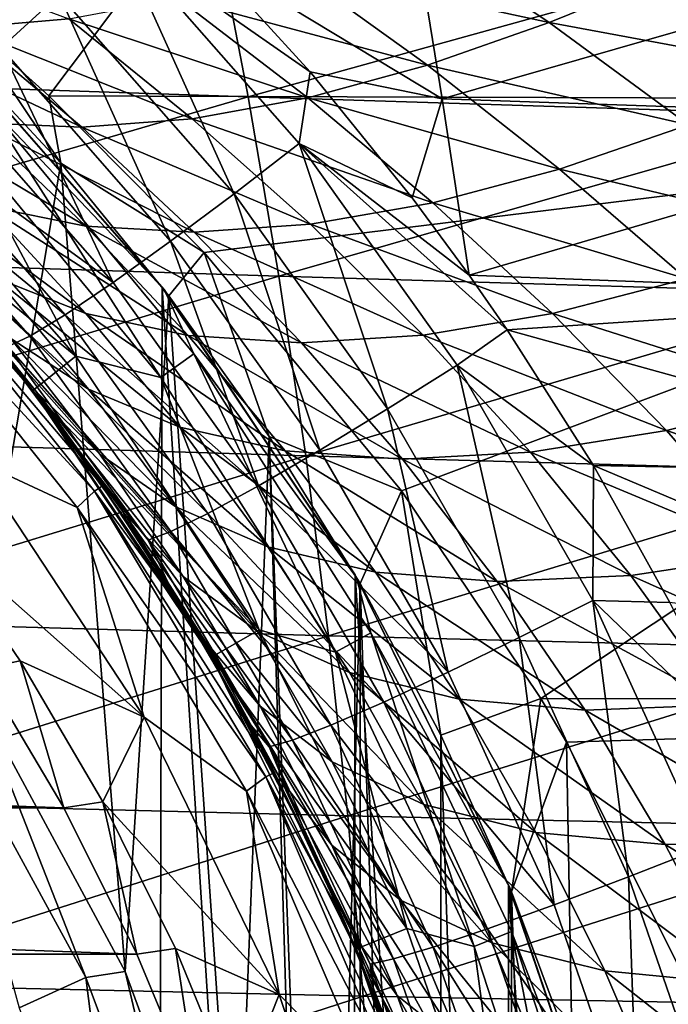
# Model space of a CAD drawing. Header units: metres. Extents: x -31 to 127, y -24 to 31.
# Tile 35 of 67: x 17.73 to 23.61, y 8.13 to 17.06. Entities that reach past the tile are written whole.
import ezdxf

# ---------------------------------------------------------------- set-up
doc = ezdxf.new("R2010")
doc.units = ezdxf.units.M
doc.layers.add('solid_13_381_041_XXX', color=7, linetype='CONTINUOUS')

msp = doc.modelspace()

# ---------------------------------------------------------------- linework, layer by layer
at = {"layer": 'solid_13_381_041_XXX'}
for points in [[(17.233835, 17.05135, 115.672791), (22.043566, 21.754791, 115.364655), (16.010422, 18.041689, 115.60215)], [(17.995579, 16.367435, 115.720108), (22.043566, 21.754791, 115.364655), (17.233835, 17.05135, 115.672791)], [(30.609015, 16.326929, 115.783386), (22.043566, 21.754791, 115.364655), (17.995579, 16.367435, 115.720108)], [(30.609015, 16.326929, 115.783386), (34.031292, 21.762608, 115.369965), (22.043566, 21.754791, 115.364655)], [(16.324913, 18.962301, 141.616547), (18.090036, 17.287476, 141.441483), (17.562292, 16.804277, 141.0728)], [(13.944819, 18.175314, 145.522705), (14.399796, 16.539972, 145.667679), (19.491066, 17.985495, 145.538071)], [(14.399796, 16.539972, 145.667679), (19.803291, 16.359158, 145.688416), (19.491066, 17.985495, 145.538071)], [(19.392418, 17.652679, 141.665802), (21.298731, 17.96035, 141.697906), (21.561604, 16.342382, 141.546478)], [(19.491066, 17.985495, 145.538071), (19.803291, 16.359158, 145.688416), (25.002514, 17.805124, 145.546143)], [(21.561604, 16.342382, 141.546478), (21.298731, 17.96035, 141.697906), (26.547403, 17.778673, 141.691101)], [(20.18697, 17.541544, 103.278893), (21.224766, 17.909725, 103.82373), (22.52936, 17.032503, 103.032883)], [(22.52936, 17.032503, 103.032883), (21.224766, 17.909725, 103.82373), (23.639856, 17.483334, 103.523109)], [(17.225904, 16.983871, 101.239708), (16.107134, 17.833761, 102.135078), (18.175823, 17.066887, 101.987846)], [(18.090036, 17.287476, 141.441483), (18.62956, 17.798395, 141.653442), (19.674295, 15.479795, 141.265808)], [(18.62956, 17.798395, 141.653442), (19.392418, 17.652679, 141.665802), (20.365175, 16.585213, 141.567703)], [(20.264547, 15.936973, 141.478592), (18.62956, 17.798395, 141.653442), (20.365175, 16.585213, 141.567703)], [(19.674295, 15.479795, 141.265808), (18.62956, 17.798395, 141.653442), (20.264547, 15.936973, 141.478592)], [(19.803291, 16.359158, 145.688416), (25.162336, 16.190496, 145.699234), (25.002514, 17.805124, 145.546143)], [(21.561604, 16.342382, 141.546478), (26.547403, 17.778673, 141.691101), (26.663733, 16.165682, 141.537308)], [(20.365175, 16.585213, 141.567703), (19.392418, 17.652679, 141.665802), (21.561604, 16.342382, 141.546478)], [(19.166769, 17.255796, 102.668152), (20.18697, 17.541544, 103.278893), (21.426502, 16.647465, 102.479187)], [(21.426502, 16.647465, 102.479187), (20.18697, 17.541544, 103.278893), (22.52936, 17.032503, 103.032883)], [(22.52936, 17.032503, 103.032883), (23.639856, 17.483334, 103.523109), (24.973761, 16.580061, 102.747704)], [(18.090036, 17.287476, 141.441483), (19.098963, 15.048622, 140.895508), (17.562292, 16.804277, 141.0728)], [(18.090036, 17.287476, 141.441483), (19.674295, 15.479795, 141.265808), (19.098963, 15.048622, 140.895508)], [(18.175823, 17.066887, 101.987846), (19.166769, 17.255796, 102.668152), (20.343651, 16.351706, 101.848282)], [(20.343651, 16.351706, 101.848282), (19.166769, 17.255796, 102.668152), (21.426502, 16.647465, 102.479187)], [(17.225904, 16.983871, 101.239708), (18.175823, 17.066887, 101.987846), (19.294706, 16.160522, 101.136581)], [(19.294706, 16.160522, 101.136581), (18.175823, 17.066887, 101.987846), (20.343651, 16.351706, 101.848282)], [(16.326136, 17.011269, 100.427475), (17.225904, 16.983871, 101.239708), (18.293785, 16.083389, 100.346863)], [(17.352156, 16.124901, 99.484482), (16.326136, 17.011269, 100.427475), (18.293785, 16.083389, 100.346863)], [(16.958986, 16.982018, -4), (18.950666, -14.720345, -4), (16.854155, -17.086037, -4)], [(19.022402, 14.628772, -4), (16.958986, 16.982018, -4), (16.970562, 16.970562, -1)], [(19.022402, 14.628772, -4), (18.950666, -14.720345, -4), (16.958986, 16.982018, -4)], [(17.233835, 17.05135, 115.672791), (17.044813, 16.894272, 115.532135), (18.102901, 15.756764, 115.532135)], [(18.293785, 16.083389, 100.346863), (17.225904, 16.983871, 101.239708), (19.294706, 16.160522, 101.136581)], [(17.995579, 16.367435, 115.720108), (17.233835, 17.05135, 115.672791), (18.102901, 15.756764, 115.532135)], [(21.426502, 16.647465, 102.479187), (22.52936, 17.032503, 103.032883), (23.794363, 16.106659, 102.260803)], [(23.794363, 16.106659, 102.260803), (22.52936, 17.032503, 103.032883), (24.973761, 16.580061, 102.747704)], [(17.397774, 16.337597, -0.500454), (19.04048, 14.610274, -1), (16.970562, 16.970562, -1)], [(19.022402, 14.628772, -4), (16.970562, 16.970562, -1), (19.04048, 14.610274, -1)], [(17.301466, 10.991195, 115.532135), (18.102901, 15.756764, 115.532135), (17.044813, 16.894272, 115.532135)], [(17.562292, 16.804277, 141.0728), (18.576954, 14.67417, 140.376434), (17.081274, 16.383066, 140.556091)], [(17.562292, 16.804277, 141.0728), (19.098963, 15.048622, 140.895508), (18.576954, 14.67417, 140.376434)], [(20.343651, 16.351706, 101.848282), (21.426502, 16.647465, 102.479187), (22.623384, 15.704331, 101.699318)], [(22.623384, 15.704331, 101.699318), (21.426502, 16.647465, 102.479187), (23.794363, 16.106659, 102.260803)], [(14.399796, 16.539972, 145.667679), (14.804968, 14.901238, 145.798767), (19.803291, 16.359158, 145.688416)], [(20.264547, 15.936973, 141.478592), (20.365175, 16.585213, 141.567703), (21.288828, 15.444014, 141.468704)], [(20.365175, 16.585213, 141.567703), (21.561604, 16.342382, 141.546478), (21.288828, 15.444014, 141.468704)], [(14.804968, 14.901238, 145.798767), (20.080746, 14.73108, 145.824417), (19.803291, 16.359158, 145.688416)], [(17.081274, 16.383066, 140.556091), (18.576954, 14.67417, 140.376434), (16.679214, 16.052792, 139.919739)], [(19.401876, 14.946679, 115.815933), (17.995579, 16.367435, 115.720108), (18.102901, 15.756764, 115.532135)], [(30.609015, 16.326929, 115.783386), (17.995579, 16.367435, 115.720108), (19.401876, 14.946679, 115.815933)], [(19.294706, 16.160522, 101.136581), (20.343651, 16.351706, 101.848282), (21.475258, 15.398056, 101.047653)], [(19.803291, 16.359158, 145.688416), (20.080746, 14.73108, 145.824417), (25.162336, 16.190496, 145.699234)], [(21.475258, 15.398056, 101.047653), (20.343651, 16.351706, 101.848282), (22.623384, 15.704331, 101.699318)], [(18.240339, 14.006649), (16.250004, 16.273815), (15.916327, 15.901509)], [(17.130762, 16.086857, -0.133975), (16.250004, 16.273815), (18.240339, 14.006649)], [(16.480629, 16.285484, 98.558578), (17.352156, 16.124901, 99.484482), (18.330273, 15.185884, 98.550125)], [(17.429659, 15.366779, 97.561829), (16.480629, 16.285484, 98.558578), (18.330273, 15.185884, 98.550125)], [(17.397774, 16.337597, -0.500454), (17.130762, 16.086857, -0.133975), (19.0119, 13.812953, -0.133975)], [(17.397774, 16.337597, -0.500454), (19.0119, 13.812953, -0.133975), (19.308231, 14.028252, -0.500454)], [(17.397774, 16.337597, -0.500454), (19.308231, 14.028252, -0.500454), (19.04048, 14.610274, -1)], [(30.609015, 16.326929, 115.783386), (19.401876, 14.946679, 115.815933), (21.19058, 12.785876, 115.964645)], [(30.609015, 16.326929, 115.783386), (21.19058, 12.785876, 115.964645), (22.453836, 10.901672, 116.086617)], [(21.288828, 15.444014, 141.468704), (21.561604, 16.342382, 141.546478), (21.80452, 14.742831, 141.411011)], [(21.80452, 14.742831, 141.411011), (21.561604, 16.342382, 141.546478), (26.663733, 16.165682, 141.537308)], [(35.131618, 10.885698, 116.187302), (30.609015, 16.326929, 115.783386), (22.453836, 10.901672, 116.086617)], [(20.080746, 14.73108, 145.824417), (25.304996, 14.575066, 145.837738), (25.162336, 16.190496, 145.699234)], [(19.0119, 13.812953, -0.133975), (17.130762, 16.086857, -0.133975), (18.240339, 14.006649)], [(17.352156, 16.124901, 99.484482), (18.293785, 16.083389, 100.346863), (19.313507, 15.131645, 99.467438)], [(18.330273, 15.185884, 98.550125), (17.352156, 16.124901, 99.484482), (19.313507, 15.131645, 99.467438)], [(18.293785, 16.083389, 100.346863), (19.294706, 16.160522, 101.136581), (20.36639, 15.203899, 100.302345)], [(19.313507, 15.131645, 99.467438), (18.293785, 16.083389, 100.346863), (20.36639, 15.203899, 100.302345)], [(20.36639, 15.203899, 100.302345), (19.294706, 16.160522, 101.136581), (21.475258, 15.398056, 101.047653)], [(21.80452, 14.742831, 141.411011), (26.663733, 16.165682, 141.537308), (26.768074, 14.55204, 141.398163)], [(22.623384, 15.704331, 101.699318), (23.794363, 16.106659, 102.260803), (25.018158, 15.127379, 101.509941)], [(16.679214, 16.052792, 139.919739), (18.143339, 14.38223, 139.73703), (16.378504, 15.83117, 139.206894)], [(18.576954, 14.67417, 140.376434), (18.143339, 14.38223, 139.73703), (16.679214, 16.052792, 139.919739)], [(17.850069, 13.695744), (15.916327, 15.901509), (17.288527, 14.399891, 89.546333)], [(18.240339, 14.006649), (15.916327, 15.901509), (17.850069, 13.695744)], [(19.674295, 15.479795, 141.265808), (20.264547, 15.936973, 141.478592), (21.064734, 13.527941, 141.095535)], [(20.264547, 15.936973, 141.478592), (21.80452, 14.742831, 141.411011), (22.149134, 14.246006, 141.371613)], [(20.264547, 15.936973, 141.478592), (21.288828, 15.444014, 141.468704), (21.80452, 14.742831, 141.411011)], [(21.696966, 13.92547, 141.308304), (20.264547, 15.936973, 141.478592), (22.149134, 14.246006, 141.371613)], [(21.064734, 13.527941, 141.095535), (20.264547, 15.936973, 141.478592), (21.696966, 13.92547, 141.308304)], [(16.378504, 15.83117, 139.206894), (17.822187, 14.188397, 139.020737), (16.187914, 15.72161, 138.46637)], [(18.143339, 14.38223, 139.73703), (17.822187, 14.188397, 139.020737), (16.378504, 15.83117, 139.206894)], [(17.822187, 14.188397, 139.020737), (17.622484, 14.09538, 138.27655), (16.187914, 15.72161, 138.46637)], [(17.301466, 10.991195, 115.532135), (18.688553, 8.425065, 115.532135), (18.102901, 15.756764, 115.532135)], [(18.688553, 8.425065, 115.532135), (19.083618, 14.553238, 115.532135), (18.102901, 15.756764, 115.532135)], [(19.401876, 14.946679, 115.815933), (18.102901, 15.756764, 115.532135), (19.083618, 14.553238, 115.532135)], [(16.620268, 15.667311, 96.517891), (17.429659, 15.366779, 97.561829), (18.331865, 14.392382, 96.576813)], [(17.510719, 14.717134, 95.460434), (16.620268, 15.667311, 96.517891), (18.331865, 14.392382, 96.576813)], [(21.475258, 15.398056, 101.047653), (22.623384, 15.704331, 101.699318), (23.776089, 14.708977, 100.94265)], [(23.776089, 14.708977, 100.94265), (22.623384, 15.704331, 101.699318), (25.018158, 15.127379, 101.509941)], [(19.674295, 15.479795, 141.265808), (20.450428, 13.153998, 140.725143), (19.098963, 15.048622, 140.895508)], [(19.674295, 15.479795, 141.265808), (21.064734, 13.527941, 141.095535), (20.450428, 13.153998, 140.725143)], [(17.429659, 15.366779, 97.561829), (18.330273, 15.185884, 98.550125), (19.259657, 14.193452, 97.632019)], [(18.331865, 14.392382, 96.576813), (17.429659, 15.366779, 97.561829), (19.259657, 14.193452, 97.632019)], [(20.36639, 15.203899, 100.302345), (21.475258, 15.398056, 101.047653), (22.560196, 14.392935, 100.270615)], [(22.560196, 14.392935, 100.270615), (21.475258, 15.398056, 101.047653), (23.776089, 14.708977, 100.94265)], [(17.88484, 13.684035, 90.741135), (17.288527, 14.399891, 89.546333), (16.51399, 15.281955, 90.670197)], [(17.049206, 14.709677, 91.922432), (17.88484, 13.684035, 90.741135), (16.51399, 15.281955, 90.670197)], [(18.330273, 15.185884, 98.550125), (19.313507, 15.131645, 99.467438), (20.284031, 14.127928, 98.607918)], [(19.259657, 14.193452, 97.632019), (18.330273, 15.185884, 98.550125), (20.284031, 14.127928, 98.607918)], [(19.313507, 15.131645, 99.467438), (20.36639, 15.203899, 100.302345), (21.389645, 14.195926, 99.490547)], [(21.389645, 14.195926, 99.490547), (20.36639, 15.203899, 100.302345), (22.560196, 14.392935, 100.270615)], [(16.398787, 14.962653, 118.08213), (16.524975, 15.140306, 118.169998), (18.410494, 12.781134, 118.169998)], [(16.524975, 15.140306, 118.169998), (17.57617, 14.047358, 118.382133), (18.482685, 12.831225, 118.382133)], [(18.410494, 12.781134, 118.169998), (16.524975, 15.140306, 118.169998), (18.482685, 12.831225, 118.382133)], [(16.797253, 15.151138, 94.303635), (17.510719, 14.717134, 95.460434), (18.354635, 13.707727, 94.417084)], [(17.650036, 14.166775, 93.181351), (16.797253, 15.151138, 94.303635), (18.354635, 13.707727, 94.417084)], [(20.284031, 14.127928, 98.607918), (19.313507, 15.131645, 99.467438), (21.389645, 14.195926, 99.490547)], [(19.098963, 15.048622, 140.895508), (19.89533, 12.8304, 140.205841), (18.576954, 14.67417, 140.376434)], [(19.098963, 15.048622, 140.895508), (20.450428, 13.153998, 140.725143), (19.89533, 12.8304, 140.205841)], [(18.250599, 12.634825, 118.08213), (16.398787, 14.962653, 118.08213), (18.410494, 12.781134, 118.169998)], [(17.321676, 13.067448, 118.08213), (16.398787, 14.962653, 118.08213), (18.250599, 12.634825, 118.08213)], [(19.401876, 14.946679, 115.815933), (19.083618, 14.553238, 115.532135), (19.990934, 13.277484, 115.532135)], [(21.19058, 12.785876, 115.964645), (19.401876, 14.946679, 115.815933), (19.990934, 13.277484, 115.532135)], [(14.804968, 14.901238, 145.798767), (15.160335, 13.259113, 145.915955), (20.080746, 14.73108, 145.824417)], [(22.149134, 14.246006, 141.371613), (21.80452, 14.742831, 141.411011), (26.768074, 14.55204, 141.398163)], [(15.160335, 13.259113, 145.915955), (20.323433, 13.10126, 145.946045), (20.080746, 14.73108, 145.824417)], [(18.456621, 13.118571, 92.080963), (17.88484, 13.684035, 90.741135), (17.049206, 14.709677, 91.922432)], [(18.456621, 13.118571, 92.080963), (17.049206, 14.709677, 91.922432), (17.650036, 14.166775, 93.181351)], [(17.510719, 14.717134, 95.460434), (18.331865, 14.392382, 96.576813), (19.183891, 13.362205, 95.609375)], [(18.354635, 13.707727, 94.417084), (17.510719, 14.717134, 95.460434), (19.183891, 13.362205, 95.609375)], [(18.576954, 14.67417, 140.376434), (19.89533, 12.8304, 140.205841), (18.143339, 14.38223, 139.73703)], [(20.080746, 14.73108, 145.824417), (20.323433, 13.10126, 145.946045), (25.304996, 14.575066, 145.837738)], [(22.560196, 14.392935, 100.270615), (23.776089, 14.708977, 100.94265), (24.879068, 13.65631, 100.208984)], [(19.022402, 14.628772, -4), (20.728897, -12.095868, -4), (18.950666, -14.720345, -4)], [(20.770639, 12.024069, -4), (19.022402, 14.628772, -4), (19.04048, 14.610274, -1)], [(20.770639, 12.024069, -4), (20.728897, -12.095868, -4), (19.022402, 14.628772, -4)], [(19.308231, 14.028252, -0.500454), (20.784609, 12, -1), (19.04048, 14.610274, -1)], [(20.770639, 12.024069, -4), (19.04048, 14.610274, -1), (20.784609, 12, -1)], [(20.323433, 13.10126, 145.946045), (25.43049, 12.958831, 145.961639), (25.304996, 14.575066, 145.837738)], [(18.688553, 8.425065, 115.532135), (19.692852, 5.682578, 115.532135), (19.083618, 14.553238, 115.532135)], [(19.692852, 5.682578, 115.532135), (19.990934, 13.277484, 115.532135), (19.083618, 14.553238, 115.532135)], [(22.149134, 14.246006, 141.371613), (26.768074, 14.55204, 141.398163), (26.860426, 12.937749, 141.273682)], [(17.850069, 13.695744), (17.288527, 14.399891, 89.546333), (18.013666, 13.48176, 88.484703)], [(17.88484, 13.684035, 90.741135), (18.013666, 13.48176, 88.484703), (17.288527, 14.399891, 89.546333)], [(18.143339, 14.38223, 139.73703), (19.436821, 12.579475, 139.566116), (17.822187, 14.188397, 139.020737)], [(19.89533, 12.8304, 140.205841), (19.436821, 12.579475, 139.566116), (18.143339, 14.38223, 139.73703)], [(18.331865, 14.392382, 96.576813), (19.259657, 14.193452, 97.632019), (20.136648, 13.147457, 96.734451)], [(19.183891, 13.362205, 95.609375), (18.331865, 14.392382, 96.576813), (20.136648, 13.147457, 96.734451)], [(21.389645, 14.195926, 99.490547), (22.560196, 14.392935, 100.270615), (23.59339, 13.333166, 99.517754)], [(23.59339, 13.333166, 99.517754), (22.560196, 14.392935, 100.270615), (24.879068, 13.65631, 100.208984)], [(21.696966, 13.92547, 141.308304), (22.149134, 14.246006, 141.371613), (22.932219, 13.014081, 141.279297)], [(22.932219, 13.014081, 141.279297), (22.149134, 14.246006, 141.371613), (26.860426, 12.937749, 141.273682)], [(17.822187, 14.188397, 139.020737), (19.100269, 12.414581, 138.849396), (17.622484, 14.09538, 138.27655)], [(17.650036, 14.166775, 93.181351), (18.354635, 13.707727, 94.417084), (19.147648, 12.639329, 93.396744)], [(18.456621, 13.118571, 92.080963), (17.650036, 14.166775, 93.181351), (19.147648, 12.639329, 93.396744)], [(19.436821, 12.579475, 139.566116), (19.100269, 12.414581, 138.849396), (17.822187, 14.188397, 139.020737)], [(19.259657, 14.193452, 97.632019), (20.284031, 14.127928, 98.607918), (21.201279, 13.071553, 97.771172)], [(20.136648, 13.147457, 96.734451), (19.259657, 14.193452, 97.632019), (21.201279, 13.071553, 97.771172)], [(20.284031, 14.127928, 98.607918), (21.389645, 14.195926, 99.490547), (22.359901, 13.134908, 98.702797)], [(21.201279, 13.071553, 97.771172), (20.284031, 14.127928, 98.607918), (22.359901, 13.134908, 98.702797)], [(22.359901, 13.134908, 98.702797), (21.389645, 14.195926, 99.490547), (23.59339, 13.333166, 99.517754)], [(17.622484, 14.09538, 138.27655), (18.894726, 12.33779, 138.104736), (17.569744, 14.055393, 137.563354)], [(17.57617, 14.047358, 118.382133), (17.569744, 14.055393, 137.563354), (18.373058, 12.987715, 137.45166)], [(18.894726, 12.33779, 138.104736), (18.373058, 12.987715, 137.45166), (17.569744, 14.055393, 137.563354)], [(18.482685, 12.831225, 118.382133), (17.57617, 14.047358, 118.382133), (18.373058, 12.987715, 137.45166)], [(19.100269, 12.414581, 138.849396), (18.894726, 12.33779, 138.104736), (17.622484, 14.09538, 138.27655)], [(19.308231, 14.028252, -0.500454), (19.0119, 13.812953, -0.133975), (20.593206, 11.321212, -0.133975)], [(19.308231, 14.028252, -0.500454), (20.593206, 11.321212, -0.133975), (20.914186, 11.497671, -0.500454)], [(19.308231, 14.028252, -0.500454), (20.914186, 11.497671, -0.500454), (20.784609, 12, -1)], [(19.903131, 11.524069), (18.240339, 14.006649), (17.850069, 13.695744)], [(19.0119, 13.812953, -0.133975), (18.240339, 14.006649), (19.903131, 11.524069)], [(21.064734, 13.527941, 141.095535), (21.696966, 13.92547, 141.308304), (22.259737, 11.455262, 140.937424)], [(22.926701, 11.791236, 141.150269), (21.696966, 13.92547, 141.308304), (22.932219, 13.014081, 141.279297)], [(22.259737, 11.455262, 140.937424), (21.696966, 13.92547, 141.308304), (22.926701, 11.791236, 141.150269)], [(20.593206, 11.321212, -0.133975), (19.0119, 13.812953, -0.133975), (19.903131, 11.524069)], [(17.850069, 13.695744), (18.688721, 12.529234, 87.468666), (19.307364, 11.55317, 86.516533)], [(19.469158, 11.274757), (17.850069, 13.695744), (19.307364, 11.55317, 86.516533)], [(17.850069, 13.695744), (18.013666, 13.48176, 88.484703), (18.688721, 12.529234, 87.468666)], [(19.903131, 11.524069), (17.850069, 13.695744), (19.469158, 11.274757)], [(17.88484, 13.684035, 90.741135), (18.673553, 12.589414, 89.592552), (18.013666, 13.48176, 88.484703)], [(19.211493, 12.007624, 91.012413), (18.673553, 12.589414, 89.592552), (17.88484, 13.684035, 90.741135)], [(19.211493, 12.007624, 91.012413), (17.88484, 13.684035, 90.741135), (18.456621, 13.118571, 92.080963)], [(18.354635, 13.707727, 94.417084), (19.183891, 13.362205, 95.609375), (19.981422, 12.276423, 94.665825)], [(19.147648, 12.639329, 93.396744), (18.354635, 13.707727, 94.417084), (19.981422, 12.276423, 94.665825)], [(23.59339, 13.333166, 99.517754), (24.879068, 13.65631, 100.208984), (25.924511, 12.539265, 99.495552)], [(21.064734, 13.527941, 141.095535), (21.613304, 11.140254, 140.566879), (20.450428, 13.153998, 140.725143)], [(21.064734, 13.527941, 141.095535), (22.259737, 11.455262, 140.937424), (21.613304, 11.140254, 140.566879)], [(18.673553, 12.589414, 89.592552), (18.688721, 12.529234, 87.468666), (18.013666, 13.48176, 88.484703)], [(19.183891, 13.362205, 95.609375), (20.136648, 13.147457, 96.734451), (20.956657, 12.047558, 95.861282)], [(19.981422, 12.276423, 94.665825), (19.183891, 13.362205, 95.609375), (20.956657, 12.047558, 95.861282)], [(22.359901, 13.134908, 98.702797), (23.59339, 13.333166, 99.517754), (24.568024, 12.214036, 98.787361)], [(24.568024, 12.214036, 98.787361), (23.59339, 13.333166, 99.517754), (25.924511, 12.539265, 99.495552)], [(15.160335, 13.259113, 145.915955), (15.465896, 11.613596, 146.019272), (20.323433, 13.10126, 145.946045)], [(19.692852, 5.682578, 115.532135), (20.303955, 2.827115, 115.532135), (19.990934, 13.277484, 115.532135)], [(20.497093, -0.082362, 115.532135), (20.816034, 11.943295, 115.532135), (19.990934, 13.277484, 115.532135)], [(21.19058, 12.785876, 115.964645), (19.990934, 13.277484, 115.532135), (20.816034, 11.943295, 115.532135)], [(20.303955, 2.827115, 115.532135), (20.497093, -0.082362, 115.532135), (19.990934, 13.277484, 115.532135)], [(20.450428, 13.153998, 140.725143), (21.613304, 11.140254, 140.566879), (19.89533, 12.8304, 140.205841)], [(20.136648, 13.147457, 96.734451), (21.201279, 13.071553, 97.771172), (22.060112, 11.961191, 96.958832)], [(20.956657, 12.047558, 95.861282), (20.136648, 13.147457, 96.734451), (22.060112, 11.961191, 96.958832)], [(21.201279, 13.071553, 97.771172), (22.359901, 13.134908, 98.702797), (23.271261, 12.018052, 97.938858)], [(23.271261, 12.018052, 97.938858), (22.359901, 13.134908, 98.702797), (24.568024, 12.214036, 98.787361)], [(15.465896, 11.613596, 146.019272), (20.531351, 11.469699, 146.053314), (20.323433, 13.10126, 145.946045)], [(18.859894, 10.7327, 118.08213), (16.899054, 12.466836, 119.294571), (17.321676, 13.067448, 118.08213)], [(18.859894, 10.7327, 118.08213), (17.321676, 13.067448, 118.08213), (18.250599, 12.634825, 118.08213)], [(18.456621, 13.118571, 92.080963), (19.147648, 12.639329, 93.396744), (19.88484, 11.513021, 92.407288)], [(19.211493, 12.007624, 91.012413), (18.456621, 13.118571, 92.080963), (19.88484, 11.513021, 92.407288)], [(20.323433, 13.10126, 145.946045), (20.531351, 11.469699, 146.053314), (25.43049, 12.958831, 145.961639)], [(22.060112, 11.961191, 96.958832), (21.201279, 13.071553, 97.771172), (23.271261, 12.018052, 97.938858)], [(18.482685, 12.831225, 118.382133), (18.373058, 12.987715, 137.45166), (19.116188, 11.866817, 137.341049)], [(18.894726, 12.33779, 138.104736), (19.116188, 11.866817, 137.341049), (18.373058, 12.987715, 137.45166)], [(20.531351, 11.469699, 146.053314), (25.538818, 11.341791, 146.070969), (25.43049, 12.958831, 145.961639)], [(22.926701, 11.791236, 141.150269), (22.932219, 13.014081, 141.279297), (23.62512, 11.77153, 141.194138)], [(22.932219, 13.014081, 141.279297), (26.860426, 12.937749, 141.273682), (26.940792, 11.322806, 141.163834)], [(23.62512, 11.77153, 141.194138), (22.932219, 13.014081, 141.279297), (26.940792, 11.322806, 141.163834)], [(18.250599, 12.634825, 118.08213), (18.410494, 12.781134, 118.169998), (19.961714, 10.18988, 118.169998)], [(18.410494, 12.781134, 118.169998), (18.482685, 12.831225, 118.382133), (19.305202, 11.55678, 118.382133)], [(18.410494, 12.781134, 118.169998), (19.305202, 11.55678, 118.382133), (20.039984, 10.229813, 118.382133)], [(19.961714, 10.18988, 118.169998), (18.410494, 12.781134, 118.169998), (20.039984, 10.229813, 118.382133)], [(19.305202, 11.55678, 118.382133), (18.482685, 12.831225, 118.382133), (19.116188, 11.866817, 137.341049)], [(19.89533, 12.8304, 140.205841), (21.031063, 10.86887, 140.047379), (19.436821, 12.579475, 139.566116)], [(21.613304, 11.140254, 140.566879), (21.031063, 10.86887, 140.047379), (19.89533, 12.8304, 140.205841)], [(21.19058, 12.785876, 115.964645), (20.816034, 11.943295, 115.532135), (21.54834, 10.567225, 115.532135)], [(22.453836, 10.901672, 116.086617), (21.19058, 12.785876, 115.964645), (21.54834, 10.567225, 115.532135)], [(19.788193, 10.060391, 118.08213), (18.250599, 12.634825, 118.08213), (19.961714, 10.18988, 118.169998)], [(18.859894, 10.7327, 118.08213), (18.250599, 12.634825, 118.08213), (19.788193, 10.060391, 118.08213)], [(19.147648, 12.639329, 93.396744), (19.981422, 12.276423, 94.665825), (20.719749, 11.13573, 93.752083)], [(19.88484, 11.513021, 92.407288), (19.147648, 12.639329, 93.396744), (20.719749, 11.13573, 93.752083)], [(18.673553, 12.589414, 89.592552), (19.412245, 11.420512, 88.480453), (18.688721, 12.529234, 87.468666)], [(19.911537, 10.830607, 89.980492), (19.412245, 11.420512, 88.480453), (18.673553, 12.589414, 89.592552)], [(19.911537, 10.830607, 89.980492), (18.673553, 12.589414, 89.592552), (19.211493, 12.007624, 91.012413)], [(19.412245, 11.420512, 88.480453), (19.307364, 11.55317, 86.516533), (18.688721, 12.529234, 87.468666)], [(19.436821, 12.579475, 139.566116), (20.552299, 10.659882, 139.407425), (19.100269, 12.414581, 138.849396)], [(21.031063, 10.86887, 140.047379), (20.552299, 10.659882, 139.407425), (19.436821, 12.579475, 139.566116)], [(16.899054, 12.466836, 119.294571), (17.736629, 11.243307, 119.294571), (17.383038, 11.1714, 128.937637)], [(18.859894, 10.7327, 118.08213), (17.736629, 11.243307, 119.294571), (16.899054, 12.466836, 119.294571)], [(19.100269, 12.414581, 138.849396), (20.203432, 10.524358, 138.69043), (18.894726, 12.33779, 138.104736)], [(18.894726, 12.33779, 138.104736), (19.99353, 10.463757, 137.94548), (19.116188, 11.866817, 137.341049)], [(20.203432, 10.524358, 138.69043), (19.99353, 10.463757, 137.94548), (18.894726, 12.33779, 138.104736)], [(20.552299, 10.659882, 139.407425), (20.203432, 10.524358, 138.69043), (19.100269, 12.414581, 138.849396)], [(19.981422, 12.276423, 94.665825), (20.956657, 12.047558, 95.861282), (21.714819, 10.893697, 95.016624)], [(20.719749, 11.13573, 93.752083), (19.981422, 12.276423, 94.665825), (21.714819, 10.893697, 95.016624)], [(23.271261, 12.018052, 97.938858), (24.568024, 12.214036, 98.787361), (25.476948, 11.031468, 98.079399)], [(19.211493, 12.007624, 91.012413), (19.88484, 11.513021, 92.407288), (20.563093, 10.327173, 91.45472)], [(19.911537, 10.830607, 89.980492), (19.211493, 12.007624, 91.012413), (20.563093, 10.327173, 91.45472)], [(20.770639, 12.024069, -4), (22.140854, -9.251509, -4), (20.728897, -12.095868, -4)], [(22.16116, 9.205088, -4), (20.770639, 12.024069, -4), (20.784609, 12, -1)], [(22.16116, 9.205088, -4), (22.140854, -9.251509, -4), (20.770639, 12.024069, -4)], [(20.914186, 11.497671, -0.500454), (22.173109, 9.184402, -1), (20.784609, 12, -1)], [(22.16116, 9.205088, -4), (20.784609, 12, -1), (22.173109, 9.184402, -1)], [(20.956657, 12.047558, 95.861282), (22.060112, 11.961191, 96.958832), (22.855167, 10.795711, 96.173409)], [(21.714819, 10.893697, 95.016624), (20.956657, 12.047558, 95.861282), (22.855167, 10.795711, 96.173409)], [(22.060112, 11.961191, 96.958832), (23.271261, 12.018052, 97.938858), (24.117571, 10.842876, 97.199829)], [(24.117571, 10.842876, 97.199829), (23.271261, 12.018052, 97.938858), (25.476948, 11.031468, 98.079399)], [(20.497093, -0.082362, 115.532135), (20.816002, -11.943326, 115.532135), (20.816034, 11.943295, 115.532135)], [(20.816002, -11.943326, 115.532135), (21.54834, -10.567223, 115.532135), (20.816034, 11.943295, 115.532135)], [(21.54834, -10.567223, 115.532135), (21.54834, 10.567225, 115.532135), (20.816034, 11.943295, 115.532135)], [(22.855167, 10.795711, 96.173409), (22.060112, 11.961191, 96.958832), (24.117571, 10.842876, 97.199829)], [(19.305202, 11.55678, 118.382133), (19.116188, 11.866817, 137.341049), (19.795067, 10.696041, 137.240387)], [(19.99353, 10.463757, 137.94548), (19.795067, 10.696041, 137.240387), (19.116188, 11.866817, 137.341049)], [(22.259737, 11.455262, 140.937424), (22.926701, 11.791236, 141.150269), (23.24905, 9.283735, 140.798172)], [(22.926701, 11.791236, 141.150269), (23.62512, 11.77153, 141.194138), (24.224131, 10.539094, 141.117752)], [(23.944599, 9.555555, 141.011139), (22.926701, 11.791236, 141.150269), (24.224131, 10.539094, 141.117752)], [(23.24905, 9.283735, 140.798172), (22.926701, 11.791236, 141.150269), (23.944599, 9.555555, 141.011139)], [(15.465896, 11.613596, 146.019272), (15.721651, 9.964687, 146.108688), (20.531351, 11.469699, 146.053314)], [(20.039984, 10.229813, 118.382133), (19.305202, 11.55678, 118.382133), (19.795067, 10.696041, 137.240387)], [(19.469158, 11.274757), (19.307364, 11.55317, 86.516533), (19.864584, 10.566377, 85.647743)], [(20.105623, 10.153735, 87.396614), (19.864584, 10.566377, 85.647743), (19.307364, 11.55317, 86.516533)], [(19.412245, 11.420512, 88.480453), (20.105623, 10.153735, 87.396614), (19.307364, 11.55317, 86.516533)], [(21.240276, 8.815618), (19.903131, 11.524069), (19.469158, 11.274757)], [(20.593206, 11.321212, -0.133975), (19.903131, 11.524069), (21.240276, 8.815618)], [(15.721651, 9.964687, 146.108688), (20.7045, 9.836395, 146.146225), (20.531351, 11.469699, 146.053314)], [(19.88484, 11.513021, 92.407288), (20.719749, 11.13573, 93.752083), (21.395733, 9.939876, 92.87542)], [(20.563093, 10.327173, 91.45472), (19.88484, 11.513021, 92.407288), (21.395733, 9.939876, 92.87542)], [(20.531351, 11.469699, 146.053314), (20.7045, 9.836395, 146.146225), (25.538818, 11.341791, 146.070969)], [(20.914186, 11.497671, -0.500454), (20.593206, 11.321212, -0.133975), (21.849747, 8.650927, -0.133975)], [(20.914186, 11.497671, -0.500454), (21.849747, 8.650927, -0.133975), (22.190313, 8.785767, -0.500454)], [(20.914186, 11.497671, -0.500454), (22.190313, 8.785767, -0.500454), (22.173109, 9.184402, -1)], [(22.259737, 11.455262, 140.937424), (22.576441, 9.029621, 140.42746), (21.613304, 11.140254, 140.566879)], [(22.259737, 11.455262, 140.937424), (23.24905, 9.283735, 140.798172), (22.576441, 9.029621, 140.42746)], [(20.559179, 9.570928, 88.98336), (20.105623, 10.153735, 87.396614), (19.412245, 11.420512, 88.480453)], [(20.559179, 9.570928, 88.98336), (19.412245, 11.420512, 88.480453), (19.911537, 10.830607, 89.980492)], [(19.469158, 11.274757), (19.864584, 10.566377, 85.647743), (20.357548, 9.582289, 84.857925)], [(20.776873, 8.627142), (19.469158, 11.274757), (20.357548, 9.582289, 84.857925)], [(21.240276, 8.815618), (19.469158, 11.274757), (20.776873, 8.627142)], [(21.849747, 8.650927, -0.133975), (20.593206, 11.321212, -0.133975), (21.240276, 8.815618)], [(20.7045, 9.836395, 146.146225), (25.629982, 9.723948, 146.16571), (25.538818, 11.341791, 146.070969)], [(18.130505, 9.908617, 128.937637), (-18.130505, 9.908617, 128.937637), (-17.383038, 11.1714, 128.937637)], [(18.130505, 9.908617, 128.937637), (-17.383038, 11.1714, 128.937637), (17.383038, 11.1714, 128.937637)], [(17.736629, 11.243307, 119.294571), (18.130505, 9.908617, 128.937637), (17.383038, 11.1714, 128.937637)], [(17.736629, 11.243307, 119.294571), (18.485783, 9.963725, 119.294571), (18.130505, 9.908617, 128.937637)], [(18.859894, 10.7327, 118.08213), (18.485783, 9.963725, 119.294571), (17.736629, 11.243307, 119.294571)], [(20.719749, 11.13573, 93.752083), (21.714819, 10.893697, 95.016624), (22.407925, 9.686711, 94.208961)], [(21.395733, 9.939876, 92.87542), (20.719749, 11.13573, 93.752083), (22.407925, 9.686711, 94.208961)], [(21.613304, 11.140254, 140.566879), (22.576441, 9.029621, 140.42746), (21.031063, 10.86887, 140.047379)], [(16.951775, 10.89401, 118.03669), (18.329601, 8.37065, 118.03669), (17.301466, 10.991195, 115.532135)], [(18.329601, 8.37065, 118.03669), (18.688553, 8.425065, 115.532135), (17.301466, 10.991195, 115.532135)], [(22.453836, 10.901672, 116.086617), (21.54834, 10.567225, 115.532135), (22.187971, 9.145627, 115.532135)], [(22.686037, 10.505085, 116.109634), (22.453836, 10.901672, 116.086617), (22.187971, 9.145627, 115.532135)], [(35.131618, 10.885698, 116.187302), (22.453836, 10.901672, 116.086617), (22.686037, 10.505085, 116.109634)], [(17.726017, 8.094941, 120.4795), (18.329601, 8.37065, 118.03669), (16.951775, 10.89401, 118.03669)], [(19.911537, 10.830607, 89.980492), (20.563093, 10.327173, 91.45472), (21.183258, 9.071985, 90.54364)], [(20.559179, 9.570928, 88.98336), (19.911537, 10.830607, 89.980492), (21.183258, 9.071985, 90.54364)], [(21.031063, 10.86887, 140.047379), (21.972408, 8.811571, 139.907715), (20.552299, 10.659882, 139.407425)], [(22.576441, 9.029621, 140.42746), (21.972408, 8.811571, 139.907715), (21.031063, 10.86887, 140.047379)], [(21.714819, 10.893697, 95.016624), (22.855167, 10.795711, 96.173409), (23.583122, 9.576782, 95.424416)], [(22.407925, 9.686711, 94.208961), (21.714819, 10.893697, 95.016624), (23.583122, 9.576782, 95.424416)], [(35.131618, 10.885698, 116.187302), (22.686037, 10.505085, 116.109634), (23.941031, 7.997251, 116.248863)], [(22.855167, 10.795711, 96.173409), (24.117571, 10.842876, 97.199829), (24.89537, 9.611677, 96.495964)], [(20.082506, 8.215299, 118.08213), (18.485783, 9.963725, 119.294571), (18.859894, 10.7327, 118.08213)], [(20.082506, 8.215299, 118.08213), (18.859894, 10.7327, 118.08213), (19.788193, 10.060391, 118.08213)], [(23.583122, 9.576782, 95.424416), (22.855167, 10.795711, 96.173409), (24.89537, 9.611677, 96.495964)], [(20.039984, 10.229813, 118.382133), (19.795067, 10.696041, 137.240387), (20.4058, 9.479098, 137.149216)], [(19.99353, 10.463757, 137.94548), (20.4058, 9.479098, 137.149216), (19.795067, 10.696041, 137.240387)], [(20.552299, 10.659882, 139.407425), (21.477772, 8.644705, 139.267456), (20.203432, 10.524358, 138.69043)], [(21.972408, 8.811571, 139.907715), (21.477772, 8.644705, 139.267456), (20.552299, 10.659882, 139.407425)], [(20.753422, 8.758, 86.347847), (20.357548, 9.582289, 84.857925), (19.864584, 10.566377, 85.647743)], [(20.105623, 10.153735, 87.396614), (20.753422, 8.758, 86.347847), (19.864584, 10.566377, 85.647743)], [(22.187971, -9.145625, 115.532135), (22.187971, 9.145627, 115.532135), (21.54834, 10.567225, 115.532135)], [(21.54834, -10.567223, 115.532135), (22.187971, -9.145625, 115.532135), (21.54834, 10.567225, 115.532135)], [(20.203432, 10.524358, 138.69043), (21.119764, 8.537817, 138.550125), (19.99353, 10.463757, 137.94548)], [(19.99353, 10.463757, 137.94548), (20.907391, 8.491877, 137.80484), (20.4058, 9.479098, 137.149216)], [(21.119764, 8.537817, 138.550125), (20.907391, 8.491877, 137.80484), (19.99353, 10.463757, 137.94548)], [(21.477772, 8.644705, 139.267456), (21.119764, 8.537817, 138.550125), (20.203432, 10.524358, 138.69043)], [(22.686037, 10.505085, 116.109634), (22.187971, 9.145627, 115.532135), (22.737679, 7.676275, 115.532135)], [(23.941031, 7.997251, 116.248863), (22.686037, 10.505085, 116.109634), (22.737679, 7.676275, 115.532135)], [(20.563093, 10.327173, 91.45472), (21.395733, 9.939876, 92.87542), (22.009384, 8.685497, 92.046738)], [(21.183258, 9.071985, 90.54364), (20.563093, 10.327173, 91.45472), (22.009384, 8.685497, 92.046738)], [(19.788193, 10.060391, 118.08213), (19.961714, 10.18988, 118.169998), (21.150467, 7.413598, 118.169998)], [(19.961714, 10.18988, 118.169998), (20.039984, 10.229813, 118.382133), (20.683689, 8.856354, 118.382133)], [(19.961714, 10.18988, 118.169998), (20.683689, 8.856354, 118.382133), (21.233395, 7.442646, 118.382133)], [(21.150467, 7.413598, 118.169998), (19.961714, 10.18988, 118.169998), (21.233395, 7.442646, 118.382133)], [(20.683689, 8.856354, 118.382133), (20.039984, 10.229813, 118.382133), (20.4058, 9.479098, 137.149216)], [(21.152754, 8.207346, 88.031013), (20.753422, 8.758, 86.347847), (20.105623, 10.153735, 87.396614)], [(21.152754, 8.207346, 88.031013), (20.105623, 10.153735, 87.396614), (20.559179, 9.570928, 88.98336)], [(20.952869, 7.328891, 118.08213), (19.788193, 10.060391, 118.08213), (21.150467, 7.413598, 118.169998)], [(20.082506, 8.215299, 118.08213), (19.788193, 10.060391, 118.08213), (20.952869, 7.328891, 118.08213)], [(15.721651, 9.964687, 146.108688), (15.927601, 8.312386, 146.184204), (20.7045, 9.836395, 146.146225)], [(18.485783, 9.963725, 119.294571), (18.793049, 8.582498, 128.937637), (18.130505, 9.908617, 128.937637)], [(18.485783, 9.963725, 119.294571), (19.142776, 8.634471, 119.294571), (18.793049, 8.582498, 128.937637)], [(20.082506, 8.215299, 118.08213), (19.142776, 8.634471, 119.294571), (18.485783, 9.963725, 119.294571)], [(21.395733, 9.939876, 92.87542), (22.407925, 9.686711, 94.208961), (23.035856, 8.429181, 93.45504)], [(22.009384, 8.685497, 92.046738), (21.395733, 9.939876, 92.87542), (23.035856, 8.429181, 93.45504)], [(18.793049, 8.582498, 128.937637), (-18.793049, 8.582498, 128.937637), (-18.130505, 9.908617, 128.937637)], [(18.793049, 8.582498, 128.937637), (-18.130505, 9.908617, 128.937637), (18.130505, 9.908617, 128.937637)], [(15.927601, 8.312386, 146.184204), (20.84288, 8.201351, 146.224792), (20.7045, 9.836395, 146.146225)], [(20.7045, 9.836395, 146.146225), (20.84288, 8.201351, 146.224792), (25.629982, 9.723948, 146.16571)], [(20.84288, 8.201351, 146.224792), (25.703979, 8.1053, 146.245865), (25.629982, 9.723948, 146.16571)], [(22.407925, 9.686711, 94.208961), (23.583122, 9.576782, 95.424416), (24.244377, 8.31232, 94.733597)], [(23.035856, 8.429181, 93.45504), (22.407925, 9.686711, 94.208961), (24.244377, 8.31232, 94.733597)], [(20.776873, 8.627142), (20.357548, 9.582289, 84.857925), (20.796488, 8.588135, 84.144203)], [(20.753422, 8.758, 86.347847), (20.796488, 8.588135, 84.144203), (20.357548, 9.582289, 84.857925)], [(20.559179, 9.570928, 88.98336), (21.183258, 9.071985, 90.54364), (21.742626, 7.73563, 89.686691)], [(21.152754, 8.207346, 88.031013), (20.559179, 9.570928, 88.98336), (21.742626, 7.73563, 89.686691)], [(23.583122, 9.576782, 95.424416), (24.89537, 9.611677, 96.495964), (25.606129, 8.337021, 95.852859)], [(24.244377, 8.31232, 94.733597), (23.583122, 9.576782, 95.424416), (25.606129, 8.337021, 95.852859)], [(20.683689, 8.856354, 118.382133), (20.4058, 9.479098, 137.149216), (20.944885, 8.219597, 137.063751)], [(20.907391, 8.491877, 137.80484), (20.944885, 8.219597, 137.063751), (20.4058, 9.479098, 137.149216)], [(23.24905, 9.283735, 140.798172), (23.944599, 9.555555, 141.011139), (24.025677, 7.032745, 140.683517)], [(22.16116, 9.205088, -4), (23.171974, -6.249707, -4), (22.140854, -9.251509, -4)], [(23.177975, 6.227423, -4), (22.16116, 9.205088, -4), (22.173109, 9.184402, -1)], [(23.177975, 6.227423, -4), (23.171974, -6.249707, -4), (22.16116, 9.205088, -4)], [(23.24905, 9.283735, 140.798172), (23.332808, 6.84098, 140.312637), (22.576441, 9.029621, 140.42746)], [(23.24905, 9.283735, 140.798172), (24.025677, 7.032745, 140.683517), (23.332808, 6.84098, 140.312637)], [(22.190313, 8.785767, -0.500454), (23.18222, 6.211657, -1), (22.173109, 9.184402, -1)], [(23.177975, 6.227423, -4), (22.173109, 9.184402, -1), (23.18222, 6.211657, -1)], [(22.737679, -7.676274, 115.532135), (22.737679, 7.676275, 115.532135), (22.187971, 9.145627, 115.532135)], [(22.187971, -9.145625, 115.532135), (22.737679, -7.676274, 115.532135), (22.187971, 9.145627, 115.532135)], [(21.183258, 9.071985, 90.54364), (22.009384, 8.685497, 92.046738), (22.55728, 7.369374, 91.280823)], [(21.742626, 7.73563, 89.686691), (21.183258, 9.071985, 90.54364), (22.55728, 7.369374, 91.280823)], [(22.576441, 9.029621, 140.42746), (23.332808, 6.84098, 140.312637), (21.972408, 8.811571, 139.907715)], [(21.233395, 7.442646, 118.382133), (20.683689, 8.856354, 118.382133), (20.944885, 8.219597, 137.063751)], [(20.753422, 8.758, 86.347847), (21.337973, 7.222666, 85.383377), (20.796488, 8.588135, 84.144203)], [(21.678259, 6.733622, 87.164948), (21.337973, 7.222666, 85.383377), (20.753422, 8.758, 86.347847)], [(21.678259, 6.733622, 87.164948), (20.753422, 8.758, 86.347847), (21.152754, 8.207346, 88.031013)], [(22.208988, 5.97863), (21.240276, 8.815618), (20.776873, 8.627142)], [(21.849747, 8.650927, -0.133975), (21.240276, 8.815618), (22.208988, 5.97863)], [(21.972408, 8.811571, 139.907715), (22.712128, 6.67698, 139.792633), (21.477772, 8.644705, 139.267456)], [(22.190313, 8.785767, -0.500454), (21.849747, 8.650927, -0.133975), (22.761703, 5.844213, -0.133975)], [(23.332808, 6.84098, 140.312637), (22.712128, 6.67698, 139.792633), (21.972408, 8.811571, 139.907715)], [(22.190313, 8.785767, -0.500454), (22.761703, 5.844213, -0.133975), (23.116484, 5.935304, -0.500454)], [(22.190313, 8.785767, -0.500454), (23.116484, 5.935304, -0.500454), (23.18222, 6.211657, -1)], [(22.009384, 8.685497, 92.046738), (23.035856, 8.429181, 93.45504), (23.59481, 7.125272, 92.771378)], [(22.55728, 7.369374, 91.280823), (22.009384, 8.685497, 92.046738), (23.59481, 7.125272, 92.771378)], [(19.361389, 7.213357, 128.937637), (-19.361389, 7.213357, 128.937637), (-18.793049, 8.582498, 128.937637)], [(19.361389, 7.213357, 128.937637), (-18.793049, 8.582498, 128.937637), (18.793049, 8.582498, 128.937637)], [(19.142776, 8.634471, 119.294571), (19.361389, 7.213357, 128.937637), (18.793049, 8.582498, 128.937637)], [(19.142776, 8.634471, 119.294571), (19.704336, 7.262169, 119.294571), (19.361389, 7.213357, 128.937637)], [(20.082506, 8.215299, 118.08213), (19.704336, 7.262169, 119.294571), (19.142776, 8.634471, 119.294571)], [(20.776873, 8.627142), (21.190752, 7.563201, 83.509468), (21.54389, 6.489284, 82.951721)], [(21.725313, 5.851461), (20.776873, 8.627142), (21.54389, 6.489284, 82.951721)], [(20.776873, 8.627142), (20.796488, 8.588135, 84.144203), (21.190752, 7.563201, 83.509468)], [(22.208988, 5.97863), (20.776873, 8.627142), (21.725313, 5.851461)], [(21.337973, 7.222666, 85.383377), (21.190752, 7.563201, 83.509468), (20.796488, 8.588135, 84.144203)], [(21.477772, 8.644705, 139.267456), (22.205641, 6.552137, 139.152069), (21.119764, 8.537817, 138.550125)], [(22.712128, 6.67698, 139.792633), (22.205641, 6.552137, 139.152069), (21.477772, 8.644705, 139.267456)], [(22.761703, 5.844213, -0.133975), (21.849747, 8.650927, -0.133975), (22.208988, 5.97863)], [(21.119764, 8.537817, 138.550125), (21.841173, 6.473006, 138.434387), (20.907391, 8.491877, 137.80484)], [(20.907391, 8.491877, 137.80484), (21.62763, 6.440188, 137.688736), (20.944885, 8.219597, 137.063751)], [(21.841173, 6.473006, 138.434387), (21.62763, 6.440188, 137.688736), (20.907391, 8.491877, 137.80484)], [(22.205641, 6.552137, 139.152069), (21.841173, 6.473006, 138.434387), (21.119764, 8.537817, 138.550125)], [(18.329601, 8.37065, 118.03669), (19.334295, 5.676891, 118.03669), (18.688553, 8.425065, 115.532135)], [(19.334295, 5.676891, 118.03669), (19.692852, 5.682578, 115.532135), (18.688553, 8.425065, 115.532135)], [(23.035856, 8.429181, 93.45504), (24.244377, 8.31232, 94.733597), (24.835079, 7.012293, 94.118988)], [(23.59481, 7.125272, 92.771378), (23.035856, 8.429181, 93.45504), (24.835079, 7.012293, 94.118988)], [(15.927601, 8.312386, 146.184204), (16.083744, 6.656693, 146.24585), (20.84288, 8.201351, 146.224792)], [(17.726017, 8.094941, 120.4795), (18.697617, 5.489886, 120.4795), (18.329601, 8.37065, 118.03669)], [(18.697617, 5.489886, 120.4795), (19.334295, 5.676891, 118.03669), (18.329601, 8.37065, 118.03669)], [(21.233395, 7.442646, 118.382133), (20.944885, 8.219597, 137.063751), (21.409052, 6.921164, 136.9879)], [(21.62763, 6.440188, 137.688736), (21.409052, 6.921164, 136.9879), (20.944885, 8.219597, 137.063751)], [(16.083744, 6.656693, 146.24585), (20.946489, 6.564564, 146.288986), (20.84288, 8.201351, 146.224792)], [(20.975658, 5.559701, 118.08213), (19.704336, 7.262169, 119.294571), (20.082506, 8.215299, 118.08213)], [(20.975658, 5.559701, 118.08213), (20.082506, 8.215299, 118.08213), (20.952869, 7.328891, 118.08213)], [(20.84288, 8.201351, 146.224792), (20.946489, 6.564564, 146.288986), (25.703979, 8.1053, 146.245865)], [(21.152754, 8.207346, 88.031013), (21.742626, 7.73563, 89.686691), (22.229691, 6.315304, 88.917511)], [(21.678259, 6.733622, 87.164948), (21.152754, 8.207346, 88.031013), (22.229691, 6.315304, 88.917511)]]:
    msp.add_3dface(points, dxfattribs=at)

doc.saveas('drawing.dxf')
